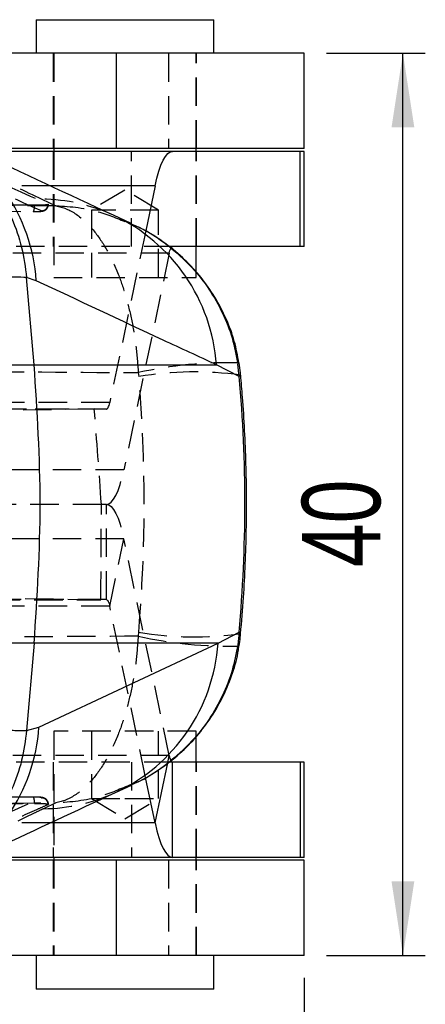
# Model space of a CAD drawing. Extents: x 27 to 407, y 33 to 283.
# Tile 9 of 20: x 214 to 232, y 57 to 101. Entities that reach past the tile are written whole.
import ezdxf

# ---------------------------------------------------------------- set-up
doc = ezdxf.new("R2010")
doc.units = 0
doc.linetypes.add('HIDDEN', pattern=[1.905, 1.27, -0.635])
doc.layers.get('0').update_dxf_attribs({"linetype": 'CONTINUOUS'})
doc.styles.add('SLDTEXTSTYLE0', font='TXT', dxfattribs={"width": 0.75})
doc.dimstyles.new('SLDDIMSTYLE4', dxfattribs={"dimtxt": 3.5, "dimasz": 3.302, "dimexe": 0, "dimexo": 0.0625, "dimgap": 0.875, "dimtad": 1, "dimdec": 0, "dimrnd": 1e-09, "dimzin": 12, "dimtxsty": 'SLDTEXTSTYLE0', "dimsah": 1, "dimcen": 0.09, "dimazin": 3, "dimtfac": 1, "dimtofl": 0, "dimtmove": 0, "dimatfit": 3, "dimtolj": 1, "dimtzin": 12})

# ---------------------------------------------------------------- blocks, each defined once
blk = doc.blocks.new('_D_4')
at = {"color": 179, "linetype": 'CONTINUOUS'}
for p, q in [((51.637, 71.334), (51.637, 32.917)), ((226.616, 58.146), (226.616, 32.917)), ((51.637, 33.917), (226.616, 33.917))]:
    blk.add_line(p, q, dxfattribs=at)
for points in [[(51.637, 33.917), (54.939, 33.409), (54.939, 34.425)], [(226.616, 33.917), (223.314, 34.425), (223.314, 33.409)]]:
    blk.add_solid(points, dxfattribs=at)
at = {"color": 179, "linetype": 'CONTINUOUS', "insert": (135.125, 38.429, -51.888), "char_height": 3.5, "attachment_point": 1, "style": 'SLDTEXTSTYLE0'}
blk.add_mtext('175', dxfattribs=at)
blk = doc.blocks.new('_D_5')
at = {"color": 179, "linetype": 'CONTINUOUS'}
for p, q in [((227.616, 99.396), (232.027, 99.396)), ((231.027, 59.146), (231.027, 99.396)), ((227.616, 59.146), (232.027, 59.146))]:
    blk.add_line(p, q, dxfattribs=at)
for points in [[(231.027, 99.396), (230.519, 96.094), (231.535, 96.094)], [(231.027, 59.146), (231.535, 62.448), (230.519, 62.448)]]:
    blk.add_solid(points, dxfattribs=at)
at = {"color": 179, "linetype": 'CONTINUOUS', "insert": (226.515, 76.472, -51.888), "char_height": 3.5, "attachment_point": 1, "rotation": 90, "style": 'SLDTEXTSTYLE0'}
blk.add_mtext('40', dxfattribs=at)

msp = doc.modelspace()

# ---------------------------------------------------------------- linework, layer by layer
at = {"color": 7, "linetype": 'CONTINUOUS'}
for p, q in [((214.6474, 100.8964), (214.6474, 99.3964)), ((214.6474, 100.8964), (222.5849, 100.8964)), ((222.5849, 99.3964), (222.5849, 100.8964)), ((218.2264, 99.3964), (156.8343, 99.3964)), ((218.2264, 99.3964), (218.2264, 95.1464)), ((226.6161, 99.3964), (218.2264, 99.3964)), ((226.6161, 95.1464), (226.6161, 99.3964)), ((218.2264, 95.1464), (208.1898, 95.1464)), ((220.7441, 95.0214), (211.981, 95.0214)), ((215.4411, 95.1464), (215.4411, 95.0214)), ((226.6161, 95.1464), (218.2264, 95.1464)), ((226.4381, 95.0214), (220.7441, 95.0214)), ((221.7911, 95.0214), (221.7911, 95.1464)), ((226.4381, 90.7714), (226.4381, 95.0214)), ((226.6161, 95.0214), (226.4381, 95.0214)), ((226.6161, 90.7714), (226.6161, 95.0214)), ((219.9652, 93.4838), (219.5432, 91.4723)), ((218.8926, 91.8089), (218.1053, 92.1709)), ((226.4381, 90.7714), (220.7441, 90.7714)), ((221.7911, 89.6309), (221.7911, 90.7714)), ((226.6161, 90.7714), (226.4381, 90.7714)), ((214.2268, 89.3911), (214.2272, 89.387)), ((214.659, 89.2518), (214.2268, 89.3911)), ((214.5623, 85.5013), (214.2272, 89.387)), ((209.3168, 85.5013), (214.5623, 85.5013)), ((214.5623, 85.5013), (222.6981, 85.5013)), ((223.7165, 84.9743), (222.6981, 85.5013)), ((223.7165, 84.9743), (223.6558, 85.5337)), ((222.7741, 73.0811), (223.7129, 73.5685)), ((223.7129, 73.5685), (223.6515, 73.0064)), ((214.5623, 73.0811), (209.3168, 73.0811)), ((214.5623, 73.0811), (214.2262, 69.1844)), ((222.7741, 73.0811), (214.5623, 73.0811)), ((214.7778, 69.3352), (222.7741, 73.0811)), ((214.226, 69.1825), (214.7778, 69.3352)), ((214.2262, 69.1844), (214.226, 69.1825)), ((221.7911, 67.7714), (221.7911, 68.9017)), ((220.7441, 63.5214), (220.7441, 67.7714)), ((226.4381, 67.7714), (220.7441, 67.7714)), ((226.4381, 67.7714), (226.4381, 63.5214)), ((226.6161, 67.7714), (226.4381, 67.7714)), ((226.6161, 63.5214), (226.6161, 67.7714)), ((219.9652, 65.0591), (219.5392, 67.0898)), ((218.1945, 66.4186), (218.9113, 66.7505)), ((218.2264, 63.3964), (211.7353, 63.3964)), ((220.7441, 63.5214), (212, 63.5214)), ((215.4411, 63.5214), (215.4411, 63.3964)), ((218.2264, 63.3964), (218.2264, 59.1464)), ((226.6161, 63.3964), (218.2264, 63.3964)), ((226.4381, 63.5214), (220.7441, 63.5214)), ((221.7911, 63.3964), (221.7911, 63.5214)), ((226.6161, 63.5214), (226.4381, 63.5214)), ((226.6161, 59.1464), (226.6161, 63.3964)), ((218.2264, 59.1464), (156.8343, 59.1464)), ((214.6474, 59.1464), (214.6474, 57.6464)), ((226.6161, 59.1464), (218.2264, 59.1464)), ((222.5849, 57.6464), (222.5849, 59.1464)), ((222.5849, 57.6464), (214.6474, 57.6464))]:
    msp.add_line(p, q, dxfattribs=at)
at = {"color": 7, "linetype": 'HIDDEN'}
for p, q in [((215.4161, 99.3964), (215.4161, 95.1464)), ((215.4411, 99.3964), (215.4411, 95.1464)), ((220.5633, 99.3964), (220.5633, 95.1464)), ((221.7911, 95.1464), (221.7911, 99.3964)), ((221.8161, 95.1464), (221.8161, 99.3964)), ((215.4161, 95.0214), (215.4161, 90.7714)), ((215.4411, 95.0214), (215.4411, 89.3964)), ((218.9109, 90.7714), (218.9109, 95.0214)), ((221.7911, 90.7714), (221.7911, 95.0214)), ((221.8161, 90.7714), (221.8161, 95.0214)), ((215.2844, 93.4838), (204.3214, 93.4838)), ((218.6161, 93.2977), (217.1161, 92.3964)), ((220.1161, 92.3964), (218.6161, 93.2977)), ((214.9062, 92.8897), (215.5318, 92.5914)), ((201.2726, 92.4245), (214.5133, 92.3359)), ((215.1912, 92.6684), (215.1915, 92.6584)), ((217.7277, 92.3964), (217.1161, 92.3964)), ((217.1161, 92.3964), (217.1161, 89.3964)), ((220.1161, 92.3964), (217.7277, 92.3964)), ((220.1161, 89.3964), (220.1161, 92.3964)), ((219.5432, 91.4723), (217.9365, 83.8143)), ((220.7441, 90.7714), (205.1002, 90.7714)), ((220.5958, 90.4785), (204.9519, 90.4785)), ((220.5958, 90.4785), (218.567, 80.8091)), ((221.7911, 89.3964), (221.7911, 89.6309)), ((215.4411, 89.3964), (221.7911, 89.3964)), ((219.2116, 85.1508), (219.2322, 84.9743)), ((217.2446, 83.533), (200.4213, 83.1964)), ((201.5235, 83.533), (217.2446, 83.533)), ((217.9365, 83.8143), (202.2926, 83.8143)), ((217.7881, 83.5214), (202.5195, 83.5214)), ((218.567, 80.8091), (202.9231, 80.8091)), ((217.5636, 79.2714), (209.0931, 79.2714)), ((217.7881, 79.2714), (217.5636, 79.2714)), ((217.7881, 75.0214), (217.7881, 79.2714)), ((218.567, 77.7338), (202.9231, 77.7338)), ((217.9365, 74.7286), (218.567, 77.7338)), ((220.5958, 68.0643), (218.567, 77.7338)), ((200.8288, 75.3438), (217.5355, 75.0099)), ((201.2317, 75.0099), (217.5355, 75.0099)), ((217.9365, 74.7286), (202.2926, 74.7286)), ((217.7881, 75.0214), (202.5195, 75.0214)), ((219.5392, 67.0898), (217.9365, 74.7286)), ((219.2288, 73.5685), (219.208, 73.3912)), ((221.7911, 69.1464), (215.4411, 69.1464)), ((215.4411, 69.1464), (215.4411, 63.5214)), ((217.1161, 69.1464), (217.1161, 66.1464)), ((220.1161, 66.1464), (220.1161, 69.1464)), ((221.7911, 68.9017), (221.7911, 69.1464)), ((220.5958, 68.0643), (204.9519, 68.0643)), ((220.7441, 67.7714), (205.1002, 67.7714)), ((215.4161, 67.7714), (215.4161, 63.5214)), ((218.9109, 67.7714), (218.9109, 63.5214)), ((220.5282, 67.7422), (220.5958, 68.0643)), ((221.7911, 63.5214), (221.7911, 67.7714)), ((221.8161, 63.5214), (221.8161, 67.7714)), ((214.513, 66.211), (201.2722, 66.1238)), ((206.1921, 62.2601), (214.8846, 66.1783)), ((215.5283, 65.9555), (214.9792, 65.6929)), ((217.1161, 66.1464), (218.6161, 66.1464)), ((217.1161, 66.1464), (218.6161, 65.2452)), ((218.6161, 66.1464), (220.1161, 66.1464)), ((218.6161, 65.2452), (220.1161, 66.1464)), ((215.287, 65.0591), (204.3214, 65.0591)), ((215.4161, 63.3964), (215.4161, 59.1464)), ((215.4411, 63.3964), (215.4411, 59.1464)), ((220.5633, 63.3964), (220.5633, 59.1464)), ((221.7911, 59.1464), (221.7911, 63.3964)), ((221.8161, 59.1464), (221.8161, 63.3964))]:
    msp.add_line(p, q, dxfattribs=at)
at = {"color": 8, "linetype": 'CONTINUOUS'}
for p, q in [((219.9652, 93.4838), (215.2844, 93.4838)), ((223.6558, 85.5337), (223.715, 85.587)), ((223.7839, 85.0372), (223.7165, 84.9743)), ((223.7129, 73.5685), (223.7802, 73.5051)), ((223.7106, 72.9529), (223.6515, 73.0064)), ((219.9652, 65.0591), (220.5282, 67.7422)), ((219.9652, 65.0591), (215.287, 65.0591))]:
    msp.add_line(p, q, dxfattribs=at)
at = {"color": 7, "linetype": 'CONTINUOUS', "flags": 128}
for points in [[(219.9652, 93.4838), (220.0453, 93.8297), (220.1321, 94.1367), (220.2249, 94.4015), (220.3226, 94.6218), (220.4244, 94.7954), (220.5292, 94.9206), (220.6361, 94.9962), (220.7441, 95.0214)], [(219.9652, 65.0591), (220.0453, 64.7131), (220.1321, 64.4062), (220.2249, 64.1414), (220.3226, 63.9211), (220.4244, 63.7475), (220.5292, 63.6223), (220.6361, 63.5467), (220.7441, 63.5214)]]:
    msp.add_lwpolyline(points, dxfattribs=at)
at = {"color": 7, "linetype": 'HIDDEN', "flags": 128}
for points in [[(220.5958, 90.4785), (220.611, 90.5445), (220.6275, 90.6029), (220.6452, 90.6534), (220.6638, 90.6953), (220.6832, 90.7284), (220.7032, 90.7522), (220.7235, 90.7666), (220.7441, 90.7714)], [(217.7881, 83.5214), (217.8087, 83.5263), (217.829, 83.5407), (217.849, 83.5645), (217.8684, 83.5976), (217.887, 83.6395), (217.9047, 83.69), (217.9212, 83.7484), (217.9365, 83.8143)], [(217.7881, 79.2714), (217.8961, 79.2967), (218.003, 79.3723), (218.1079, 79.4975), (218.2096, 79.6711), (218.3074, 79.8914), (218.4001, 80.1562), (218.4869, 80.4631), (218.567, 80.8091)], [(217.7881, 79.2714), (217.8961, 79.2462), (218.003, 79.1706), (218.1079, 79.0454), (218.2096, 78.8718), (218.3074, 78.6515), (218.4001, 78.3867), (218.4869, 78.0797), (218.567, 77.7338)], [(217.7881, 75.0214), (217.8087, 75.0166), (217.829, 75.0022), (217.849, 74.9784), (217.8684, 74.9453), (217.887, 74.9034), (217.9047, 74.8529), (217.9212, 74.7945), (217.9365, 74.7286)], [(220.5958, 68.0643), (220.611, 67.9984), (220.6275, 67.94), (220.6452, 67.8895), (220.6638, 67.8476), (220.6832, 67.8145), (220.7032, 67.7907), (220.7235, 67.7763), (220.7441, 67.7714)]]:
    msp.add_lwpolyline(points, dxfattribs=at)
at = {"color": 8, "linetype": 'CONTINUOUS'}
for centre, radius, start, end in [((206.711, 88.6942), 7.9675, 4.01314, 64.79506), ((214.7477, 84.9419), 7.9701, 4.02514, 65.05546), ((214.8389, 73.6301), 7.9542, 294.93995, 356.04267), ((206.845, 69.8823), 7.9516, 295.30916, 356.05463)]:
    msp.add_arc(centre, radius, start, end, dxfattribs=at)
at = {"color": 7, "linetype": 'HIDDEN'}
for centre, radius, start, end in [((214.8163, 85.0185), 7.8717, 65.27325, 89.34572), ((223.2415, 67.0113), 18.5818, 88.53958, 102.52527), ((221.7127, 70.1973), 14.9838, 82.05457, 99.52888), ((223.2323, 91.3855), 18.4388, 257.39367, 271.48646), ((221.7095, 88.2514), 14.891, 260.41015, 277.99308), ((214.8927, 73.564), 7.8716, 270.62922, 294.78772)]:
    msp.add_arc(centre, radius, start, end, dxfattribs=at)
for centre, major_axis, ratio, start_param, end_param in [((143.7801, 79.2912), (75.6933, 0), 0.9413388, 6.2027831, 6.3630295), ((202.0045, 79.2912), (-5.1138, 71.2443), 0.2172784, 4.6965166, 4.7563607), ((202.0059, 79.2912), (0, 71.253), 0.2183448, 4.6522662, 4.7121112)]:
    msp.add_ellipse(centre, major_axis=major_axis, ratio=ratio, start_param=start_param, end_param=end_param, dxfattribs=at)
at = {"color": 7, "linetype": 'CONTINUOUS'}
msp.add_ellipse((143.7801, 79.2912), major_axis=(80.1919, 0), ratio=0.8885313, start_param=6.2027831, end_param=6.3630295, dxfattribs=at)
for points, knots in [([(207.418, 96.712), (207.8405, 96.6321), (208.7052, 96.4684), (209.937, 95.9456), (211.0837, 95.2229), (212.095, 94.3134), (212.9384, 93.2422), (213.5914, 92.0434), (214.0485, 90.7488), (214.1674, 89.8437), (214.2268, 89.3911)], [0, 0, 0, 0, 0.12007371, 0.24578261, 0.37148731, 0.49719211, 0.62289395, 0.74859582, 0.87429796, 1, 1, 1, 1]), ([(218.1102, 92.1686), (216.0896, 93.1053), (213.4352, 94.3358), (210.7655, 95.5926), (210.1281, 95.8926)], [0, 0, 0, 0, 0.7612538, 1, 1, 1, 1]), ([(223.7066, 85.5902), (223.6465, 85.911), (223.5208, 86.5815), (223.1516, 87.5659), (222.6536, 88.5222), (222.0263, 89.4092), (221.2922, 90.2101), (220.4465, 90.9145), (219.6571, 91.4421), (219.1295, 91.6801), (218.9392, 91.7659)], [0, 0, 0, 0, 0.1194114, 0.2495095, 0.3837551, 0.5144781, 0.6484698, 0.7837515, 0.9220105, 1, 1, 1, 1]), ([(214.2272, 89.387), (214.058, 89.3997), (213.7183, 89.4252), (212.8163, 89.3654), (211.4833, 89.1839), (210.1218, 88.8821), (209.4349, 88.7298)], [0, 0, 0, 0, 0.1969328, 0.3953627, 0.6949571, 1, 1, 1, 1]), ([(222.6981, 85.5013), (221.9076, 85.8668), (219.2288, 87.1053), (216.5484, 88.3643), (214.659, 89.2518)], [0, 0, 0, 0, 0.2950861, 1, 1, 1, 1]), ([(214.5623, 73.0811), (214.696, 75.1512), (214.9634, 79.2912), (214.696, 83.4313), (214.5623, 85.5013)], [0, 0, 0, 0, 0.5, 1, 1, 1, 1]), ([(223.7777, 85.0336), (223.777, 85.0668), (223.7729, 85.2523), (223.7378, 85.435), (223.709, 85.5849)], [0, 0, 0, 0, 0.1795176, 1, 1, 1, 1]), ([(223.7802, 73.505), (223.8254, 74.0444), (223.9537, 75.5732), (224.0562, 78.1014), (224.0424, 81.0837), (223.9253, 83.396), (223.812, 84.7111), (223.7838, 85.0374)], [0, 0, 0, 0, 0.140728, 0.3988877, 0.6567744, 0.9148448, 1, 1, 1, 1]), ([(223.7054, 72.9543), (223.7297, 73.083), (223.7645, 73.267), (223.769, 73.4539), (223.7704, 73.5101)], [0, 0, 0, 0, 0.6994088, 1, 1, 1, 1]), ([(218.9204, 66.772), (219.0163, 66.8111), (219.458, 66.991), (220.1795, 67.4492), (221.0628, 68.1266), (221.8383, 68.9156), (222.498, 69.7873), (223.0385, 70.7324), (223.4296, 71.735), (223.6539, 72.4848), (223.694, 72.8983), (223.6998, 72.9574)], [0, 0, 0, 0, 0.0386338, 0.178045, 0.3153268, 0.4507421, 0.5845318, 0.7164134, 0.8482492, 0.9783112, 1, 1, 1, 1]), ([(210.102, 69.8432), (210.4936, 69.7495), (211.2768, 69.562), (212.2723, 69.3672), (213.1184, 69.2375), (213.7848, 69.1746), (214.0842, 69.1812), (214.2262, 69.1844)], [0, 0, 0, 0, 0.200733, 0.4014641, 0.6076465, 0.8138308, 1, 1, 1, 1]), ([(214.226, 69.1825), (214.167, 68.7361), (214.0473, 67.8304), (213.5886, 66.5414), (212.9327, 65.3347), (212.0897, 64.2678), (211.0738, 63.3521), (209.9305, 62.6272), (208.6716, 62.1114), (207.6367, 61.8564), (207.0239, 61.8173), (206.8663, 61.8072)], [0, 0, 0, 0, 0.1180278, 0.2394785, 0.3575066, 0.478957, 0.5969873, 0.7184407, 0.8364752, 0.9579327, 1, 1, 1, 1]), ([(210.2593, 62.6996), (211.1416, 63.117), (213.7973, 64.3735), (216.4339, 65.5973), (218.1946, 66.4146)], [0, 0, 0, 0, 0.3322288, 1, 1, 1, 1])]:
    msp.add_open_spline(points, degree=3, knots=knots, dxfattribs=at)
at = {"color": 7, "linetype": 'HIDDEN'}
for points, knots in [([(214.8846, 92.3685), (213.4345, 93.0136), (210.5344, 94.3037), (207.6321, 95.6178), (206.181, 96.2749)], [0, 0, 0, 0, 0.5000018, 1, 1, 1, 1]), ([(206.495, 96.5667), (206.5299, 96.5509), (206.7046, 96.4718), (207.4382, 96.1398), (210.3037, 94.8442), (213.0265, 93.632), (215.1912, 92.6684)], [0, 0, 0, 0, 0.0120415, 0.0602072, 0.2528703, 1, 1, 1, 1]), ([(207.0578, 96.6347), (208.9132, 95.7486), (211.5451, 94.4916), (214.1405, 93.2547), (214.9062, 92.8897)], [0, 0, 0, 0, 0.7049425, 1, 1, 1, 1]), ([(214.585, 92.6152), (214.3867, 92.6164), (213.395, 92.622), (208.9809, 92.6474), (204.7656, 92.6764), (201.3436, 92.6999)], [0, 0, 0, 0, 0.04493207, 0.22466071, 1, 1, 1, 1]), ([(215.5318, 92.5914), (212.9736, 92.605), (207.8825, 92.6321), (202.7928, 92.6658), (200.2606, 92.6826)], [0, 0, 0, 0, 0.5024894, 1, 1, 1, 1]), ([(214.5133, 92.3359), (214.5479, 92.3359), (214.6346, 92.3358), (214.7548, 92.3396), (214.8506, 92.3473), (214.8974, 92.3574), (214.8886, 92.365), (214.8846, 92.3685)], [0, 0, 0, 0, 0.14710184, 0.36811487, 0.58947707, 0.81110041, 1, 1, 1, 1]), ([(214.5138, 92.3359), (214.5182, 92.3355), (214.5272, 92.3348), (214.5403, 92.35), (214.5526, 92.3766), (214.5636, 92.4145), (214.5727, 92.4618), (214.5796, 92.5167), (214.5836, 92.569), (214.5846, 92.6025), (214.585, 92.6152)], [0, 0, 0, 0, 0.131344, 0.2626876, 0.3940251, 0.5253695, 0.65671, 0.788054, 0.9193953, 1, 1, 1, 1]), ([(214.5183, 92.3352), (214.5348, 92.335), (214.6203, 92.3345), (214.7641, 92.338), (214.8782, 92.3465), (214.9551, 92.3598), (215.0235, 92.3826), (215.0951, 92.4263), (215.1582, 92.4973), (215.1986, 92.5804), (215.1979, 92.6375), (215.1977, 92.6581)], [0, 0, 0, 0, 0.0497302, 0.2586829, 0.474352, 0.5751946, 0.6541953, 0.7347213, 0.8309041, 0.938717, 1, 1, 1, 1]), ([(215.1918, 92.6489), (215.1685, 92.6431), (215.1218, 92.6316), (214.9483, 92.62), (214.7583, 92.615), (214.6293, 92.6152), (214.5855, 92.6152)], [0, 0, 0, 0, 0.2851284, 0.5695435, 0.8536685, 1, 1, 1, 1]), ([(214.8845, 92.3685), (214.9242, 92.3727), (215.0034, 92.3812), (215.1046, 92.4513), (215.1753, 92.551), (215.186, 92.6297), (215.1912, 92.6684)], [0, 0, 0, 0, 0.2518952, 0.503797, 0.7556969, 1, 1, 1, 1]), ([(215.5318, 92.5914), (215.5346, 92.5909), (215.8405, 92.5408), (216.4334, 92.2941), (217.1972, 91.5764), (217.8252, 90.6443), (218.2956, 89.6483), (218.664, 88.5687), (218.9288, 87.4867), (219.1223, 86.3377), (219.1816, 85.5494), (219.2116, 85.1508)], [0, 0, 0, 0, 0.00158958, 0.17067845, 0.33148595, 0.4572788, 0.58711814, 0.69050214, 0.7962592, 0.89697348, 1, 1, 1, 1]), ([(215.5318, 92.5914), (215.538, 92.5912), (216.1993, 92.5717), (217.3657, 92.431), (218.4254, 91.9725), (218.8799, 91.7758)], [0, 0, 0, 0, 0.00534004, 0.57338074, 1, 1, 1, 1]), ([(199.5059, 85.2968), (202.7924, 85.2689), (209.3611, 85.2132), (215.9296, 85.1716), (219.2116, 85.1508)], [0, 0, 0, 0, 0.5003391, 1, 1, 1, 1]), ([(219.208, 73.3912), (215.9271, 73.3706), (209.3605, 73.3295), (202.7937, 73.2748), (199.508, 73.2474)], [0, 0, 0, 0, 0.499645, 1, 1, 1, 1]), ([(219.208, 73.3912), (219.1788, 73.0027), (219.1197, 72.2167), (218.9287, 71.0779), (218.6631, 69.988), (218.2998, 68.9197), (217.8277, 67.9144), (217.2006, 66.9778), (216.43, 66.2533), (215.837, 66.0063), (215.5312, 65.956), (215.5283, 65.9555)], [0, 0, 0, 0, 0.1004826, 0.2032732, 0.306703, 0.4125321, 0.5383708, 0.6683102, 0.8292163, 0.9984095, 1, 1, 1, 1]), ([(218.9, 66.7801), (218.4378, 66.58), (217.3705, 66.1177), (216.1958, 65.9753), (215.5345, 65.9557), (215.5283, 65.9555)], [0, 0, 0, 0, 0.43072473, 0.99469746, 1, 1, 1, 1]), ([(200.2618, 65.8657), (202.7934, 65.8822), (207.8815, 65.9153), (212.971, 65.9421), (215.5283, 65.9555)], [0, 0, 0, 0, 0.4975314, 1, 1, 1, 1]), ([(201.3449, 65.8484), (201.5167, 65.8497), (202.4817, 65.8565), (206.8949, 65.8871), (211.1368, 65.9117), (214.5854, 65.9318)], [0, 0, 0, 0, 0.03891857, 0.21866038, 1, 1, 1, 1]), ([(214.5854, 65.9318), (214.585, 65.9445), (214.5839, 65.9779), (214.5798, 66.0302), (214.5728, 66.0851), (214.5635, 66.1324), (214.5524, 66.1703), (214.5399, 66.1969), (214.5266, 66.2121), (214.5175, 66.2114), (214.513, 66.211)], [0, 0, 0, 0, 0.08044968, 0.21181295, 0.34317798, 0.47454427, 0.60590729, 0.73726887, 0.86863245, 1, 1, 1, 1]), ([(214.8846, 66.1783), (214.8884, 66.181), (214.8978, 66.1879), (214.8632, 66.1977), (214.7761, 66.2061), (214.6537, 66.2109), (214.5575, 66.211), (214.513, 66.211)], [0, 0, 0, 0, 0.14868932, 0.36971314, 0.59039886, 0.81094596, 1, 1, 1, 1]), ([(215.2015, 65.8887), (215.2019, 65.8911), (215.2077, 65.9312), (215.182, 66.0024), (215.1334, 66.082), (215.075, 66.1338), (215.0188, 66.1651), (214.9687, 66.1826), (214.9144, 66.1947), (214.8339, 66.2043), (214.7025, 66.2117), (214.5728, 66.2114), (214.5165, 66.2113)], [0, 0, 0, 0, 0.0072472, 0.1209194, 0.2111734, 0.2875415, 0.354023, 0.413568, 0.4793744, 0.6076678, 0.8298009, 1, 1, 1, 1]), ([(214.5854, 65.9318), (214.6699, 65.9315), (214.8389, 65.9311), (215.0398, 65.9219), (215.1707, 65.9076), (215.2126, 65.892), (215.1967, 65.8818), (215.1912, 65.8783)], [0, 0, 0, 0, 0.2209596, 0.441878, 0.6627869, 0.8839021, 1, 1, 1, 1]), ([(215.1912, 65.8783), (215.186, 65.9171), (215.1753, 65.9958), (215.1046, 66.0954), (215.0035, 66.1655), (214.9242, 66.174), (214.8845, 66.1783)], [0, 0, 0, 0, 0.244329, 0.4962188, 0.748108, 1, 1, 1, 1]), ([(215.1912, 65.8783), (215.1563, 65.8629), (214.9819, 65.7856), (214.2495, 65.4605), (211.391, 64.1853), (208.6691, 62.9499), (206.5059, 61.9681)], [0, 0, 0, 0, 0.0120562, 0.0602811, 0.2531807, 1, 1, 1, 1]), ([(214.9792, 65.6929), (214.8481, 65.6302), (212.2711, 64.3985), (209.6538, 63.1435), (207.1695, 61.9523)], [0, 0, 0, 0, 0.0508467, 1, 1, 1, 1])]:
    msp.add_open_spline(points, degree=3, knots=knots, dxfattribs=at)
at = {"color": 8, "linetype": 'CONTINUOUS'}
for points, knots in [([(218.8799, 91.7758), (219.0036, 91.7309), (219.5948, 91.5162), (220.5284, 90.8554), (221.5793, 89.9247), (222.3921, 88.8844), (222.9929, 87.8286), (223.4347, 86.7044), (223.5821, 85.924), (223.6558, 85.5337)], [0, 0, 0, 0, 0.0481509, 0.2301535, 0.4121213, 0.5610218, 0.709905, 0.8549577, 1, 1, 1, 1]), ([(223.6515, 73.0064), (223.579, 72.6217), (223.4324, 71.8434), (222.9925, 70.7258), (222.3924, 69.6659), (221.5839, 68.6321), (220.5327, 67.6952), (219.6063, 67.0375), (219.0157, 66.8223), (218.9, 66.7801)], [0, 0, 0, 0, 0.1435465, 0.2903906, 0.4381477, 0.5893324, 0.7691027, 0.9547308, 1, 1, 1, 1])]:
    msp.add_open_spline(points, degree=3, knots=knots, dxfattribs=at)

# ---------------------------------------------------------------- dimensions: what is measured, and where the dimension line sits
at = {"color": 179, "linetype": 'CONTINUOUS'}
for base, p1, p2, angle, picture, middle in [((231.0271, 99.3964), (226.6161, 59.1464), (226.6161, 99.3964), 90, '_D_5', (231.0271, 80.4804)), ((226.6161, 33.9175), (51.6372, 72.3339), (226.6161, 59.1464), 0, '_D_4', (140.4261, 33.9175))]:
    dim = msp.add_linear_dim(base=base, p1=p1, p2=p2, angle=angle, dimstyle='SLDDIMSTYLE4', dxfattribs=at)
    dim.commit()
    dim.dimension.update_dxf_attribs({"geometry": picture, "text_midpoint": middle, "dimtype": 160})

doc.saveas('drawing.dxf')
